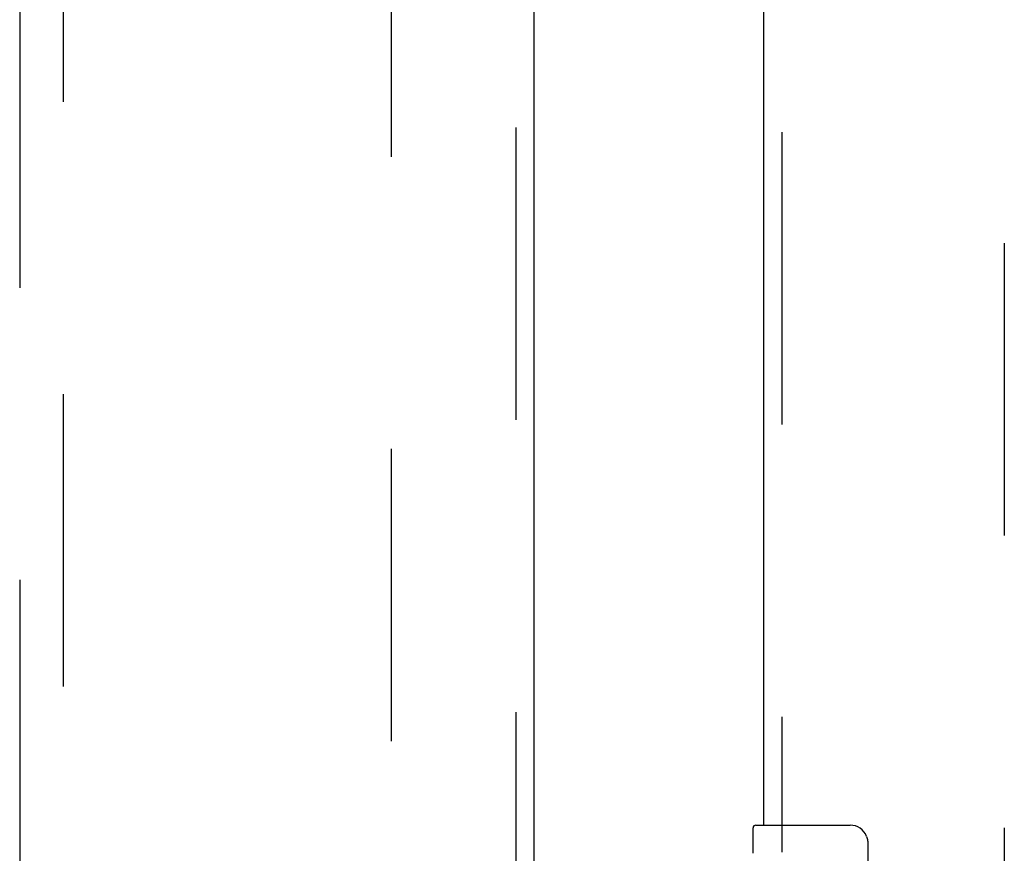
# Model space of a CAD drawing. Header units: inches. Extents: x 0 to 304, y 0 to 196.
# Tile 20 of 98: x 87.08 to 92.7, y 93 to 97.76. Entities that reach past the tile are written whole.
import ezdxf

# ---------------------------------------------------------------- set-up
doc = ezdxf.new("R2010")
doc.units = ezdxf.units.IN
doc.header["$LTSCALE"] = 16.696429
doc.header["$MEASUREMENT"] = 0
doc.linetypes.add('HIDDEN', pattern=[0.2, 0.1, -0.1])
for name, color, linetype in [('DEFAULT_2', 8, 'HIDDEN'), ('DOOR_2_ASSEMBLY', 7, 'CONTINUOUS'), ('MAIN_DOOR_ASSEMBLY', 7, 'CONTINUOUS')]:
    doc.layers.add(name, color=color, linetype=linetype)

msp = doc.modelspace()

# ---------------------------------------------------------------- linework, layer by layer
at = {"layer": 'DEFAULT_2', "color": 8, "linetype": 'HIDDEN'}
for p, q in [((89.2025, 66.922), (89.2025, 139.892)), ((92.7025, 139.892), (92.7025, 66.922))]:
    msp.add_line(p, q, dxfattribs=at)
at = {"layer": 'DOOR_2_ASSEMBLY', "color": 8, "linetype": 'HIDDEN'}
for p, q in [((89.911, 140.553), (89.911, 66.261)), ((87.0775, 101.2361), (87.0775, 67.2345)), ((87.3275, 67.2345), (87.3275, 101.2361))]:
    msp.add_line(p, q, dxfattribs=at)
at = {"layer": 'DOOR_2_ASSEMBLY', "color": 3, "linetype": 'Continuous'}
msp.add_line((90.015, 140.553), (90.015, 66.261), dxfattribs=at)
at = {"layer": 'MAIN_DOOR_ASSEMBLY', "color": 8, "linetype": 'HIDDEN'}
msp.add_line((91.4315, 113.812), (91.4315, 93.002), dxfattribs=at)
at = {"layer": 'MAIN_DOOR_ASSEMBLY', "color": 3, "linetype": 'Continuous'}
msp.add_line((91.3275, 113.657), (91.3275, 93.157), dxfattribs=at)
at = {"layer": 'MAIN_DOOR_ASSEMBLY', "color": 7, "linetype": 'Continuous'}
for p, q in [((91.2825, 93.157), (91.8225, 93.157)), ((91.2675, 92.9963), (91.2675, 93.142)), ((91.9224, 93.057), (91.9224, 92.257))]:
    msp.add_line(p, q, dxfattribs=at)
msp.add_lwpolyline([(91.9157, 93.0931), (91.9177, 93.0875), (91.9194, 93.0816), (91.9207, 93.0756), (91.9216, 93.0695), (91.9222, 93.0633), (91.9224, 93.057)], dxfattribs=at)
for centre, radius, start, end in [((91.2825, 93.142), 0.015, 90, 180), ((91.8225, 93.057), 0.1, 21.1999, 90)]:
    msp.add_arc(centre, radius, start, end, dxfattribs=at)

doc.saveas('drawing.dxf')
